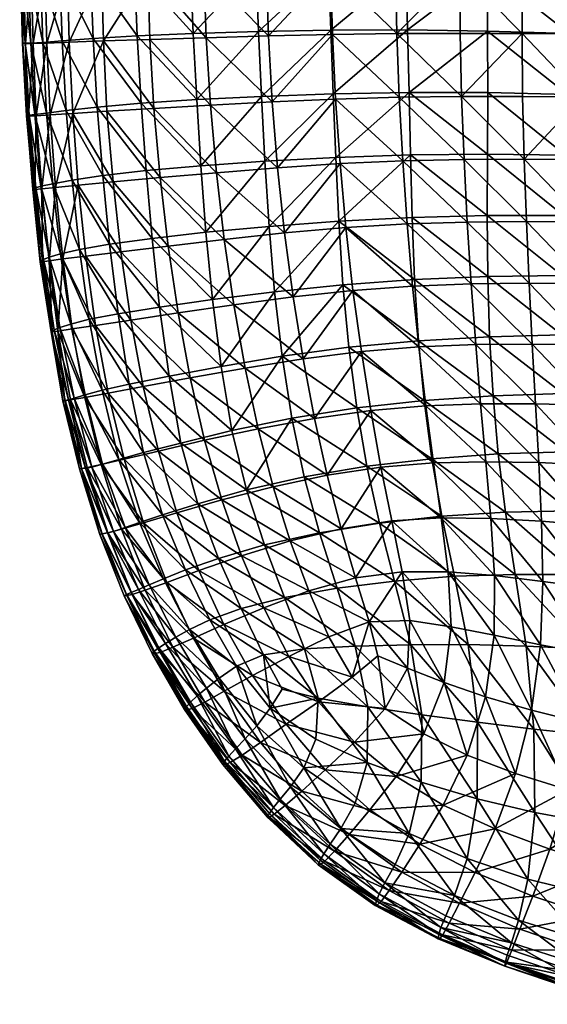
# Model space of a CAD drawing. Header units: inches. Extents: x -51.7 to 3.5, y -12.5 to 12.3.
# Tile 1 of 71: x -51.7 to -46, y -11.9 to -1.3. Entities that reach past the tile are written whole.
import ezdxf

# ---------------------------------------------------------------- set-up
doc = ezdxf.new("R2010")
doc.units = ezdxf.units.IN
doc.header["$MEASUREMENT"] = 0
doc.layers.add('AFUCH-3-STUP', color=5, linetype='Continuous')

msp = doc.modelspace()

# ---------------------------------------------------------------- meshes
at = {"layer": 'AFUCH-3-STUP'}
mesh = msp.add_polyface(dxfattribs=at)
corners = [(-50.784, -0.803, 16.572), (-50.287, -0.795, 16.716), (-50.29, -0.064, 16.72), (-49.685, -0.787, 16.861), (-50.264, -1.529, 16.715), (-49.66, -1.511, 16.861), (-50.764, -1.546, 16.571), (-50.784, -0.064, 16.572), (-51.15, -0.065, 16.438), (-51.15, -0.809, 16.436), (-51.131, -1.56, 16.434), (-51.392, -0.067, 16.295), (-51.39, -0.814, 16.294), (-51.37, -1.569, 16.291), (-51.542, -0.069, 16.133), (-51.538, -0.816, 16.129), (-51.517, -1.574, 16.126), (-51.623, -0.071, 15.912), (-51.619, -0.816, 15.908), (-51.6, -1.574, 15.904), (-51.661, -0.071, 15.637), (-51.644, -0.815, 15.629), (-51.626, -1.571, 15.622), (-51.66, -0.07, 15.344), (-51.652, -0.813, 15.338), (-51.631, -1.57, 15.33), (-51.642, -0.069, 15.079), (-51.628, -0.814, 15.075), (-51.602, -1.57, 15.066), (-51.581, -0.068, 14.855), (-51.567, -0.814, 14.854), (-51.541, -1.569, 14.846), (-51.454, -0.066, 14.677), (-51.439, -0.812, 14.677), (-51.413, -1.562, 14.671), (-51.244, -0.063, 14.522), (-51.232, -0.803, 14.519), (-51.205, -1.546, 14.512), (-50.4, -1.492, 14.196), (-49.8, -1.466, 14.039), (-49.763, -2.174, 14.031), (-50.431, -0.772, 14.204), (-49.831, -0.758, 14.046), (-50.45, -0.051, 14.209), (-50.901, -0.789, 14.363), (-50.872, -1.521, 14.356), (-50.917, -0.058, 14.367)]
mesh.append_faces([[corners[k] for k in face] for face in [(0, 1, 2), (2, 1, 3), (1, 4, 5), (1, 0, 6), (6, 4, 1), (9, 0, 7), (10, 6, 0), (17, 20, 21), (18, 21, 22), (20, 23, 24), (24, 21, 20), (21, 24, 25), (25, 22, 21), (27, 24, 23), (28, 25, 24), (38, 39, 40), (39, 38, 41), (41, 42, 39), (42, 41, 43), (36, 44, 45), (41, 44, 46), (44, 41, 38), (38, 45, 44)]], dxfattribs={"vtx0": -1, "vtx1": -1, "vtx2": -1})
mesh.append_faces([[corners[k] for k in face] for face in [(7, 8, 9), (0, 9, 10), (8, 11, 12), (12, 9, 8), (9, 12, 13), (13, 10, 9), (11, 14, 15), (15, 12, 11), (12, 15, 16), (16, 13, 12), (14, 17, 18), (18, 15, 14), (15, 18, 19), (19, 16, 15), (21, 18, 17), (22, 19, 18), (23, 26, 27), (24, 27, 28), (26, 29, 30), (30, 27, 26), (27, 30, 31), (31, 28, 27), (29, 32, 33), (33, 30, 29), (30, 33, 34), (34, 31, 30), (32, 35, 36), (36, 33, 32), (33, 36, 37), (37, 34, 33), (44, 36, 35), (45, 37, 36)]], dxfattribs={"vtx0": -1, "vtx2": -1})
mesh = msp.add_polyface(dxfattribs=at)
corners = [(-49.66, -1.511, 16.861), (-49.685, -0.787, 16.861), (-50.287, -0.795, 16.716), (-48.226, -2.862, 17.122), (-48.896, -2.906, 16.994), (-48.821, -3.606, 16.991), (-49.552, -2.96, 16.862), (-48.275, -2.17, 17.126), (-48.955, -2.2, 16.996), (-49.617, -2.236, 16.862), (-50.222, -2.27, 16.72), (-48.308, -1.475, 17.124), (-48.995, -1.491, 16.996), (-50.264, -1.529, 16.715), (-48.329, -0.779, 17.123), (-49.02, -0.782, 16.998), (-48.331, -0.085, 17.121), (-49.026, -0.074, 16.997), (-49.691, -0.067, 16.861), (-47.627, -0.096, 17.22), (-47.631, -0.78, 17.225), (-46.941, -0.785, 17.288), (-47.508, -3.508, 17.207), (-47.555, -2.831, 17.211), (-47.593, -2.149, 17.216), (-47.618, -1.465, 17.223), (-49.665, -3.599, 14.011), (-49.719, -2.884, 14.021), (-49.032, -2.836, 13.869), (-50.306, -2.937, 14.177), (-48.988, -3.535, 13.86), (-48.272, -2.796, 13.726), (-48.24, -3.479, 13.72), (-47.471, -2.769, 13.59), (-49.763, -2.174, 14.031), (-49.068, -2.14, 13.876), (-48.3, -2.113, 13.731), (-47.486, -2.098, 13.593), (-49.8, -1.466, 14.039), (-49.1, -1.445, 13.883), (-48.326, -1.43, 13.736), (-47.502, -1.428, 13.596), (-49.831, -0.758, 14.046), (-49.13, -0.749, 13.89), (-48.35, -0.747, 13.74), (-47.516, -0.757, 13.6), (-49.149, -0.052, 13.894), (-48.365, -0.064, 13.744), (-47.526, -0.085, 13.602)]
mesh.append_faces([[corners[k] for k in face] for face in [(0, 1, 2), (3, 4, 5), (5, 4, 6), (4, 3, 7), (7, 8, 4), (4, 8, 9), (9, 6, 4), (6, 9, 10), (8, 7, 11), (11, 12, 8), (8, 12, 0), (0, 9, 8), (9, 0, 13), (12, 11, 14), (14, 15, 12), (12, 15, 1), (1, 0, 12), (15, 14, 16), (16, 17, 15), (18, 1, 15), (19, 20, 21), (19, 16, 14), (14, 20, 19), (22, 23, 3), (23, 24, 7), (7, 3, 23), (24, 25, 11), (11, 7, 24), (25, 20, 14), (14, 11, 25), (26, 27, 28), (29, 27, 26), (30, 28, 31), (32, 31, 33), (27, 34, 35), (35, 28, 27), (28, 35, 36), (36, 31, 28), (31, 36, 37), (37, 33, 31), (34, 38, 39), (39, 35, 34), (35, 39, 40), (40, 36, 35), (36, 40, 41), (41, 37, 36), (38, 42, 43), (43, 39, 38), (39, 43, 44), (44, 40, 39), (40, 44, 45), (45, 41, 40), (46, 43, 42), (47, 44, 43), (48, 45, 44)]], dxfattribs={"vtx0": -1, "vtx1": -1, "vtx2": -1})
mesh = msp.add_polyface(dxfattribs=at)
corners = [(-45.627, -2.144, 17.372), (-45.618, -2.816, 17.36), (-44.991, -2.818, 17.39), (-45.603, -3.485, 17.348), (-45.627, -1.47, 17.382), (-44.994, -2.146, 17.404), (-46.275, -1.467, 17.336), (-46.269, -2.142, 17.33), (-46.251, -2.814, 17.322), (-45.62, -0.796, 17.387), (-44.991, -1.472, 17.416), (-46.272, -0.791, 17.341), (-46.941, -0.785, 17.288), (-46.938, -1.464, 17.285), (-46.923, -2.142, 17.281), (-45.607, -0.122, 17.391), (-44.982, -0.799, 17.422), (-46.259, -0.115, 17.346), (-46.932, -0.106, 17.292), (-47.627, -0.096, 17.22), (-47.631, -0.78, 17.225), (-47.618, -1.465, 17.223), (-44.98, -2.807, 13.266), (-45.81, -2.77, 13.364), (-45.788, -2.119, 13.361), (-44.944, -2.163, 13.259), (-45.77, -1.467, 13.36), (-44.911, -1.517, 13.253), (-45.755, -0.815, 13.358), (-44.882, -0.868, 13.249), (-45.745, -0.16, 13.357), (-45.831, -3.418, 13.366), (-46.648, -3.418, 13.472), (-46.646, -2.759, 13.472), (-46.643, -2.099, 13.472), (-46.644, -1.44, 13.472), (-46.646, -0.78, 13.472), (-47.454, -3.439, 13.588), (-47.471, -2.769, 13.59), (-47.486, -2.098, 13.593), (-46.228, -3.484, 17.312), (-46.896, -2.817, 17.274), (-46.862, -3.489, 17.267), (-47.555, -2.831, 17.211), (-47.593, -2.149, 17.216), (-47.502, -1.428, 13.596), (-47.516, -0.757, 13.6), (-47.526, -0.085, 13.602), (-46.647, -0.117, 13.473)]
mesh.append_faces([[corners[k] for k in face] for face in [(0, 1, 2), (2, 1, 3), (4, 0, 5), (0, 4, 6), (6, 7, 0), (0, 7, 8), (8, 1, 0), (9, 4, 10), (4, 9, 11), (11, 6, 4), (6, 11, 12), (12, 13, 6), (6, 13, 14), (14, 7, 6), (15, 9, 16), (9, 15, 17), (17, 11, 9), (11, 17, 18), (18, 12, 11), (12, 18, 19), (12, 20, 21), (21, 13, 12), (22, 23, 24), (25, 24, 26), (27, 26, 28), (29, 28, 30), (31, 32, 33), (33, 23, 31), (23, 33, 34), (34, 24, 23), (24, 34, 35), (35, 26, 24), (26, 35, 36), (36, 28, 26), (32, 37, 38), (38, 33, 32), (33, 38, 39), (39, 34, 33), (3, 1, 8), (40, 8, 41), (42, 41, 43), (8, 7, 14), (14, 41, 8), (41, 14, 44), (44, 43, 41), (14, 13, 21), (21, 44, 14), (39, 45, 35), (35, 34, 39), (45, 46, 36), (36, 35, 45), (46, 47, 48), (48, 36, 46), (36, 48, 30), (30, 28, 36)]], dxfattribs={"vtx0": -1, "vtx1": -1, "vtx2": -1})
mesh = msp.add_polyface(dxfattribs=at)
corners = [(-50.764, -1.546, 16.571), (-51.131, -1.56, 16.434), (-51.092, -2.323, 16.43), (-50.725, -2.299, 16.575), (-50.222, -2.27, 16.72), (-50.264, -1.529, 16.715), (-51.37, -1.569, 16.291), (-51.335, -2.34, 16.29), (-51.276, -3.117, 16.283), (-51.034, -3.092, 16.43), (-50.66, -3.057, 16.571), (-51.517, -1.574, 16.126), (-51.483, -2.35, 16.123), (-51.423, -3.133, 16.112), (-51.6, -1.574, 15.904), (-51.566, -2.353, 15.897), (-51.5, -3.14, 15.878), (-51.626, -1.571, 15.622), (-51.586, -2.351, 15.612), (-51.52, -3.139, 15.596), (-51.631, -1.57, 15.33), (-51.588, -2.348, 15.32), (-51.517, -3.133, 15.31), (-51.602, -1.57, 15.066), (-51.558, -2.343, 15.057), (-51.489, -3.122, 15.055), (-51.541, -1.569, 14.846), (-51.497, -2.335, 14.839), (-51.433, -3.104, 14.835), (-51.413, -1.562, 14.671), (-51.372, -2.319, 14.662), (-51.307, -3.077, 14.655), (-51.205, -1.546, 14.512), (-51.163, -2.292, 14.502), (-51.099, -3.038, 14.495), (-50.155, -3.012, 16.719), (-49.552, -2.96, 16.862), (-49.617, -2.236, 16.862), (-49.719, -2.884, 14.021), (-50.306, -2.937, 14.177), (-50.359, -2.213, 14.185), (-49.763, -2.174, 14.031), (-50.4, -1.492, 14.196), (-50.872, -1.521, 14.356), (-50.83, -2.255, 14.344), (-50.771, -2.99, 14.333)]
mesh.append_faces([[corners[k] for k in face] for face in [(2, 3, 0), (0, 3, 4), (4, 5, 0), (10, 3, 2), (14, 17, 18), (15, 18, 19), (17, 20, 21), (21, 18, 17), (18, 21, 22), (22, 19, 18), (24, 21, 20), (25, 22, 21), (4, 35, 36), (35, 4, 3), (3, 10, 35), (5, 4, 37), (38, 39, 40), (40, 41, 38), (41, 40, 42), (32, 43, 44), (33, 44, 45), (43, 42, 40), (40, 44, 43), (44, 40, 39), (39, 45, 44)]], dxfattribs={"vtx0": -1, "vtx1": -1, "vtx2": -1})
mesh.append_faces([[corners[k] for k in face] for face in [(0, 1, 2), (1, 6, 7), (7, 2, 1), (2, 7, 8), (8, 9, 2), (6, 11, 12), (12, 7, 6), (7, 12, 13), (13, 8, 7), (11, 14, 15), (15, 12, 11), (12, 15, 16), (18, 15, 14), (20, 23, 24), (21, 24, 25), (23, 26, 27), (27, 24, 23), (24, 27, 28), (28, 25, 24), (26, 29, 30), (30, 27, 26), (27, 30, 31), (31, 28, 27), (29, 32, 33), (33, 30, 29), (30, 33, 34), (34, 31, 30), (44, 33, 32), (45, 34, 33)]], dxfattribs={"vtx0": -1, "vtx2": -1})
mesh.append_faces([[corners[k] for k in face] for face in [(2, 9, 10)]], dxfattribs={"vtx1": -1, "vtx2": -1})
mesh = msp.add_polyface(dxfattribs=at)
corners = [(-51.034, -3.092, 16.43), (-50.953, -3.854, 16.429), (-50.575, -3.807, 16.573), (-50.66, -3.057, 16.571), (-51.276, -3.117, 16.283), (-51.197, -3.885, 16.277), (-51.423, -3.133, 16.112), (-51.346, -3.906, 16.1), (-51.251, -4.66, 16.089), (-51.097, -4.636, 16.275), (-50.848, -4.598, 16.43), (-51.5, -3.14, 15.878), (-51.483, -2.35, 16.123), (-51.416, -3.915, 15.855), (-51.314, -4.668, 15.831), (-51.52, -3.139, 15.596), (-51.566, -2.353, 15.897), (-51.44, -3.915, 15.575), (-51.323, -4.667, 15.554), (-51.517, -3.133, 15.31), (-51.438, -3.908, 15.302), (-51.323, -4.662, 15.298), (-51.489, -3.122, 15.055), (-51.407, -3.891, 15.057), (-51.291, -4.647, 15.062), (-51.433, -3.104, 14.835), (-51.344, -3.866, 14.836), (-51.232, -4.622, 14.834), (-51.307, -3.077, 14.655), (-51.225, -3.83, 14.646), (-51.112, -4.583, 14.639), (-49.961, -4.463, 16.721), (-50.068, -3.746, 16.72), (-50.469, -4.54, 16.578), (-50.155, -3.012, 16.719), (-49.467, -3.676, 16.861), (-49.594, -4.321, 14.005), (-50.162, -4.403, 14.16), (-50.242, -3.665, 14.168), (-49.665, -3.599, 14.011), (-50.306, -2.937, 14.177), (-51.099, -3.038, 14.495), (-51.02, -3.782, 14.484), (-50.916, -4.532, 14.472), (-50.771, -2.99, 14.333), (-50.698, -3.727, 14.322), (-50.606, -4.473, 14.313)]
mesh.append_faces([[corners[k] for k in face] for face in [(2, 3, 0), (11, 15, 17), (13, 17, 18), (15, 19, 20), (20, 17, 15), (17, 20, 21), (23, 20, 19), (20, 23, 24), (24, 21, 20), (27, 24, 23), (31, 32, 2), (2, 33, 31), (33, 2, 1), (34, 32, 35), (32, 34, 3), (3, 2, 32), (36, 37, 38), (39, 38, 40), (41, 44, 45), (42, 45, 46), (44, 40, 38), (38, 45, 44), (45, 38, 37), (37, 46, 45)]], dxfattribs={"vtx0": -1, "vtx1": -1, "vtx2": -1})
mesh.append_faces([[corners[k] for k in face] for face in [(0, 4, 5), (5, 1, 0), (4, 6, 7), (7, 5, 4), (5, 7, 8), (8, 9, 5), (11, 6, 12), (6, 11, 13), (13, 7, 6), (7, 13, 14), (14, 8, 7), (15, 11, 16), (17, 13, 11), (19, 22, 23), (22, 25, 26), (26, 23, 22), (23, 26, 27), (25, 28, 29), (29, 26, 25), (26, 29, 30), (30, 27, 26), (28, 41, 42), (42, 29, 28), (29, 42, 43), (43, 30, 29), (45, 42, 41), (46, 43, 42)]], dxfattribs={"vtx0": -1, "vtx2": -1})
mesh.append_faces([[corners[k] for k in face] for face in [(0, 1, 2), (5, 9, 10), (10, 1, 5), (1, 10, 33)]], dxfattribs={"vtx1": -1, "vtx2": -1})
mesh = msp.add_polyface(dxfattribs=at)
corners = [(-47.898, -5.511, 17.083), (-48.5, -5.596, 16.972), (-48.363, -6.206, 16.956), (-49.104, -5.708, 16.849), (-47.998, -4.877, 17.096), (-48.621, -4.956, 16.981), (-49.245, -5.055, 16.856), (-49.833, -5.16, 16.718), (-49.679, -5.831, 16.713), (-48.088, -4.222, 17.11), (-48.729, -4.292, 16.988), (-49.365, -4.376, 16.861), (-49.961, -4.463, 16.721), (-48.164, -3.548, 17.116), (-48.821, -3.606, 16.991), (-49.467, -3.676, 16.861), (-50.068, -3.746, 16.72), (-48.226, -2.862, 17.122), (-49.552, -2.96, 16.862), (-50.155, -3.012, 16.719), (-47.241, -6.028, 13.609), (-47.939, -6.109, 13.721), (-48.046, -5.483, 13.716), (-47.323, -5.405, 13.597), (-48.131, -4.833, 13.713), (-47.385, -4.764, 13.588), (-48.195, -4.161, 13.714), (-47.427, -4.106, 13.586), (-48.24, -3.479, 13.72), (-47.454, -3.439, 13.588), (-48.742, -5.592, 13.849), (-48.847, -4.928, 13.85), (-47.306, -5.46, 17.17), (-47.382, -4.827, 17.186), (-47.451, -4.175, 17.2), (-47.508, -3.508, 17.207), (-49.385, -5.726, 13.995), (-49.502, -5.038, 13.999), (-49.932, -5.861, 14.151), (-50.058, -5.144, 14.156), (-49.594, -4.321, 14.005), (-48.928, -4.236, 13.852), (-50.162, -4.403, 14.16), (-49.665, -3.599, 14.011), (-48.988, -3.535, 13.86), (-50.242, -3.665, 14.168), (-49.032, -2.836, 13.869), (-48.272, -2.796, 13.726), (-47.471, -2.769, 13.59)]
mesh.append_faces([[corners[k] for k in face] for face in [(0, 1, 2), (2, 1, 3), (1, 0, 4), (4, 5, 1), (1, 5, 6), (6, 3, 1), (3, 6, 7), (7, 8, 3), (5, 4, 9), (9, 10, 5), (5, 10, 11), (11, 6, 5), (6, 11, 12), (12, 7, 6), (10, 9, 13), (13, 14, 10), (10, 14, 15), (15, 11, 10), (11, 15, 16), (16, 12, 11), (14, 13, 17), (18, 15, 14), (15, 18, 19), (20, 21, 22), (23, 22, 24), (25, 24, 26), (26, 27, 25), (27, 26, 28), (28, 29, 27), (30, 22, 21), (22, 30, 31), (31, 24, 22), (4, 0, 32), (33, 34, 9), (9, 4, 33), (34, 35, 13), (13, 9, 34), (17, 13, 35), (36, 37, 31), (31, 30, 36), (36, 38, 39), (39, 37, 36), (37, 40, 41), (41, 31, 37), (42, 40, 37), (31, 41, 26), (26, 24, 31), (40, 43, 44), (44, 41, 40), (45, 43, 40), (41, 44, 28), (28, 26, 41), (46, 44, 43), (47, 28, 44), (48, 29, 28)]], dxfattribs={"vtx0": -1, "vtx1": -1, "vtx2": -1})
mesh = msp.add_polyface(dxfattribs=at)
corners = [(-45.086, -5.962, 13.335), (-45.811, -5.953, 13.418), (-45.839, -5.328, 13.396), (-45.087, -5.337, 13.312), (-45.85, -4.698, 13.384), (-45.074, -4.71, 13.295), (-45.846, -4.061, 13.374), (-45.049, -4.079, 13.285), (-45.831, -3.418, 13.366), (-45.017, -3.445, 13.274), (-45.81, -2.77, 13.364), (-46.53, -5.976, 13.507), (-46.586, -5.353, 13.495), (-46.623, -4.719, 13.482), (-46.642, -4.072, 13.474), (-46.648, -3.418, 13.472), (-47.241, -6.028, 13.609), (-47.323, -5.405, 13.597), (-47.385, -4.764, 13.588), (-47.427, -4.106, 13.586), (-47.454, -3.439, 13.588), (-48.046, -5.483, 13.716), (-48.131, -4.833, 13.713), (-45.518, -6.096, 17.264), (-45.54, -5.452, 17.291), (-46.131, -5.439, 17.264), (-46.096, -6.07, 17.24), (-46.719, -5.44, 17.228), (-46.664, -6.06, 17.206), (-47.306, -5.46, 17.17), (-47.225, -6.072, 17.143), (-47.898, -5.511, 17.083), (-45.565, -4.804, 17.314), (-44.945, -5.472, 17.308), (-46.168, -4.798, 17.282), (-46.772, -4.803, 17.244), (-47.382, -4.827, 17.186), (-47.998, -4.877, 17.096), (-45.586, -4.148, 17.335), (-44.961, -4.815, 17.333), (-46.2, -4.146, 17.3), (-46.821, -4.152, 17.258), (-47.451, -4.175, 17.2), (-45.603, -3.485, 17.348), (-44.975, -4.154, 17.353), (-46.228, -3.484, 17.312), (-46.862, -3.489, 17.267), (-47.508, -3.508, 17.207), (-46.251, -2.814, 17.322), (-46.896, -2.817, 17.274), (-47.555, -2.831, 17.211)]
mesh.append_faces([[corners[k] for k in face] for face in [(0, 1, 2), (3, 2, 4), (5, 4, 6), (7, 6, 8), (9, 8, 10), (1, 11, 12), (12, 2, 1), (2, 12, 13), (13, 4, 2), (4, 13, 14), (14, 6, 4), (6, 14, 15), (15, 8, 6), (11, 16, 17), (17, 12, 11), (12, 17, 18), (18, 13, 12), (13, 18, 19), (19, 14, 13), (14, 19, 20), (20, 15, 14), (21, 17, 16), (22, 18, 17), (23, 24, 25), (25, 26, 23), (26, 25, 27), (27, 28, 26), (28, 27, 29), (29, 30, 28), (30, 29, 31), (32, 24, 33), (24, 32, 34), (34, 25, 24), (25, 34, 35), (35, 27, 25), (27, 35, 36), (36, 29, 27), (29, 36, 37), (38, 32, 39), (32, 38, 40), (40, 34, 32), (34, 40, 41), (41, 35, 34), (35, 41, 42), (42, 36, 35), (43, 38, 44), (38, 43, 45), (45, 40, 38), (40, 45, 46), (46, 41, 40), (41, 46, 47), (47, 42, 41), (48, 45, 43), (49, 46, 45), (50, 47, 46)]], dxfattribs={"vtx0": -1, "vtx1": -1, "vtx2": -1})
mesh = msp.add_polyface(dxfattribs=at)
corners = [(-51.251, -4.66, 16.089), (-51.314, -4.668, 15.831), (-51.178, -5.406, 15.812), (-51.117, -5.397, 16.067), (-50.963, -5.371, 16.27), (-51.097, -4.636, 16.275), (-50.939, -6.123, 16.06), (-50.788, -6.091, 16.265), (-50.997, -6.132, 15.804), (-51.323, -4.667, 15.554), (-51.416, -3.915, 15.855), (-51.198, -5.408, 15.537), (-51.021, -6.137, 15.528), (-51.323, -4.662, 15.298), (-51.44, -3.915, 15.575), (-51.173, -5.402, 15.286), (-50.998, -6.135, 15.27), (-51.291, -4.647, 15.062), (-51.136, -5.395, 15.054), (-50.954, -6.131, 15.031), (-51.232, -4.622, 14.834), (-51.076, -5.378, 14.828), (-50.889, -6.119, 14.804), (-51.112, -4.583, 14.639), (-50.958, -5.343, 14.631), (-50.772, -6.086, 14.611), (-49.679, -5.831, 16.713), (-49.833, -5.16, 16.718), (-50.337, -5.254, 16.575), (-50.173, -5.947, 16.571), (-50.713, -5.325, 16.428), (-50.542, -6.034, 16.424), (-49.961, -4.463, 16.721), (-50.469, -4.54, 16.578), (-50.848, -4.598, 16.43), (-49.502, -5.038, 13.999), (-50.058, -5.144, 14.156), (-50.162, -4.403, 14.16), (-50.916, -4.532, 14.472), (-50.775, -5.292, 14.467), (-50.597, -6.035, 14.457), (-50.606, -4.473, 14.313), (-50.487, -5.228, 14.309), (-50.334, -5.962, 14.303), (-49.932, -5.861, 14.151)]
mesh.append_faces([[corners[k] for k in face] for face in [(1, 9, 11), (2, 11, 12), (13, 9, 14), (9, 13, 15), (15, 11, 9), (11, 15, 16), (13, 17, 18), (18, 15, 13), (15, 18, 19), (19, 16, 15), (21, 18, 17), (22, 19, 18), (26, 27, 28), (28, 29, 26), (29, 28, 30), (27, 32, 33), (33, 28, 27), (28, 33, 34), (35, 36, 37), (38, 41, 42), (39, 42, 43), (41, 37, 36), (36, 42, 41), (42, 36, 44), (44, 43, 42)]], dxfattribs={"vtx0": -1, "vtx1": -1, "vtx2": -1})
mesh.append_faces([[corners[k] for k in face] for face in [(0, 1, 2), (2, 3, 0), (3, 2, 8), (8, 6, 3), (9, 1, 10), (11, 2, 1), (12, 8, 2), (17, 20, 21), (18, 21, 22), (20, 23, 24), (24, 21, 20), (21, 24, 25), (25, 22, 21), (23, 38, 39), (39, 24, 23), (24, 39, 40), (40, 25, 24), (42, 39, 38), (43, 40, 39)]], dxfattribs={"vtx0": -1, "vtx2": -1})
mesh.append_faces([[corners[k] for k in face] for face in [(0, 3, 4), (4, 5, 0), (3, 6, 7), (7, 4, 3), (30, 31, 29), (31, 30, 4), (4, 7, 31), (34, 30, 28), (30, 34, 5), (5, 4, 30)]], dxfattribs={"vtx1": -1, "vtx2": -1})
mesh = msp.add_polyface(dxfattribs=at)
corners = [(-50.997, -6.132, 15.804), (-50.775, -6.835, 15.805), (-50.717, -6.825, 16.057), (-50.939, -6.123, 16.06), (-51.021, -6.137, 15.528), (-50.801, -6.84, 15.528), (-50.998, -6.135, 15.27), (-51.198, -5.408, 15.537), (-50.779, -6.835, 15.257), (-50.517, -7.485, 15.25), (-50.513, -7.496, 15.808), (-50.954, -6.131, 15.031), (-50.72, -6.822, 15.009), (-50.465, -7.464, 14.988), (-50.889, -6.119, 14.804), (-50.654, -6.809, 14.776), (-50.386, -7.431, 14.754), (-49.495, -6.471, 16.705), (-49.284, -7.07, 16.695), (-48.76, -6.911, 16.822), (-49.975, -6.608, 16.566), (-49.74, -7.229, 16.559), (-50.332, -6.715, 16.419), (-50.084, -7.355, 16.414), (-50.571, -6.786, 16.26), (-50.315, -7.439, 16.257), (-50.455, -7.485, 16.056), (-48.942, -6.329, 16.837), (-49.104, -5.708, 16.849), (-49.679, -5.831, 16.713), (-50.173, -5.947, 16.571), (-50.542, -6.034, 16.424), (-50.788, -6.091, 16.265), (-49.038, -6.954, 13.996), (-49.529, -7.098, 14.139), (-49.751, -6.512, 14.146), (-49.229, -6.363, 13.995), (-49.932, -5.861, 14.151), (-49.385, -5.726, 13.995), (-50.772, -6.086, 14.611), (-50.531, -6.768, 14.598), (-50.274, -7.383, 14.568), (-50.597, -6.035, 14.457), (-50.376, -6.714, 14.441), (-50.12, -7.316, 14.428), (-50.334, -5.962, 14.303), (-50.131, -6.63, 14.294), (-49.885, -7.22, 14.282)]
mesh.append_faces([[corners[k] for k in face] for face in [(0, 4, 5), (6, 4, 7), (4, 6, 8), (8, 5, 4), (5, 8, 9), (6, 11, 12), (12, 8, 6), (8, 12, 13), (15, 12, 11), (16, 13, 12), (17, 18, 19), (18, 17, 20), (20, 21, 18), (21, 20, 22), (27, 28, 29), (29, 17, 27), (17, 29, 30), (30, 20, 17), (20, 30, 31), (33, 34, 35), (35, 36, 33), (36, 35, 37), (37, 38, 36), (42, 45, 46), (43, 46, 47), (45, 37, 35), (35, 46, 45), (46, 35, 34), (34, 47, 46)]], dxfattribs={"vtx0": -1, "vtx1": -1, "vtx2": -1})
mesh.append_faces([[corners[k] for k in face] for face in [(5, 1, 0), (11, 14, 15), (12, 15, 16), (14, 39, 40), (40, 15, 14), (15, 40, 41), (41, 16, 15), (39, 42, 43), (43, 40, 39), (40, 43, 44), (44, 41, 40), (46, 43, 42), (47, 44, 43)]], dxfattribs={"vtx0": -1, "vtx2": -1})
mesh.append_faces([[corners[k] for k in face] for face in [(0, 1, 2), (2, 3, 0), (10, 1, 5), (22, 23, 21), (23, 22, 24), (24, 25, 23), (25, 24, 2), (26, 2, 1), (31, 22, 20), (22, 31, 32), (32, 24, 22), (24, 32, 3), (3, 2, 24)]], dxfattribs={"vtx1": -1, "vtx2": -1})
mesh = msp.add_polyface(dxfattribs=at)
corners = [(-47.742, -8.708, 16.78), (-47.505, -8.274, 16.88), (-47.822, -8.145, 16.853), (-48.095, -8.373, 16.775), (-48.347, -7.938, 16.787), (-48.775, -8.149, 16.675), (-48.457, -8.636, 16.668), (-47.916, -7.778, 16.882), (-49.164, -8.356, 16.549), (-47.477, -7.766, 16.949), (-47.559, -7.241, 16.997), (-48.059, -7.306, 16.91), (-48.561, -7.447, 16.805), (-49.045, -7.627, 16.685), (-49.471, -7.808, 16.553), (-47.672, -6.695, 17.029), (-48.214, -6.779, 16.935), (-48.76, -6.911, 16.822), (-49.284, -7.07, 16.695), (-47.789, -6.119, 17.062), (-48.363, -6.206, 16.956), (-48.942, -6.329, 16.837), (-49.495, -6.471, 16.705), (-47.898, -5.511, 17.083), (-49.104, -5.708, 16.849), (-48.974, -8.704, 14.239), (-49.335, -8.255, 14.267), (-49.047, -8.131, 14.142), (-48.848, -8.502, 14.154), (-48.065, -8.039, 13.902), (-47.469, -8.024, 13.799), (-47.351, -8.775, 13.882), (-48.259, -7.417, 13.872), (-47.641, -7.343, 13.759), (-48.448, -6.822, 13.86), (-47.804, -6.72, 13.736), (-48.61, -6.221, 13.851), (-47.939, -6.109, 13.721), (-48.742, -5.592, 13.849), (-47.928, -8.691, 13.97), (-48.462, -8.599, 14.069), (-48.608, -8.07, 14.021), (-48.821, -7.516, 14.001), (-49.038, -6.954, 13.996), (-49.229, -6.363, 13.995), (-49.285, -7.634, 14.136), (-47.225, -6.072, 17.143), (-49.529, -7.098, 14.139), (-49.385, -5.726, 13.995)]
mesh.append_faces([[corners[k] for k in face] for face in [(0, 1, 2), (2, 3, 0), (3, 4, 5), (5, 6, 3), (3, 2, 7), (7, 4, 3), (6, 5, 8), (7, 9, 10), (10, 11, 7), (7, 2, 1), (1, 9, 7), (7, 11, 12), (12, 4, 7), (4, 12, 13), (13, 5, 4), (5, 13, 14), (11, 10, 15), (15, 16, 11), (11, 16, 17), (17, 12, 11), (12, 17, 18), (18, 13, 12), (16, 15, 19), (19, 20, 16), (16, 20, 21), (21, 17, 16), (17, 21, 22), (20, 19, 23), (24, 21, 20), (25, 26, 27), (27, 28, 25), (29, 30, 31), (30, 29, 32), (32, 33, 30), (33, 32, 34), (34, 35, 33), (35, 34, 36), (36, 37, 35), (37, 36, 38), (39, 40, 41), (41, 29, 39), (29, 41, 42), (42, 32, 29), (32, 42, 43), (43, 34, 32), (34, 43, 44), (44, 36, 34), (40, 28, 27), (27, 41, 40), (41, 27, 45), (45, 42, 41), (23, 19, 46), (47, 43, 42), (44, 48, 38), (38, 36, 44)]], dxfattribs={"vtx0": -1, "vtx1": -1, "vtx2": -1})
mesh = msp.add_polyface(dxfattribs=at)
corners = [(-44.982, -8.108, 13.495), (-45.609, -8.069, 13.561), (-45.692, -7.272, 13.487), (-45.033, -7.295, 13.41), (-45.762, -6.587, 13.445), (-45.069, -6.6, 13.365), (-45.811, -5.953, 13.418), (-46.232, -8.04, 13.631), (-45.539, -8.996, 13.693), (-46.348, -7.27, 13.565), (-46.451, -6.601, 13.534), (-46.53, -5.976, 13.507), (-46.853, -8.023, 13.708), (-46.148, -8.93, 13.747), (-46.999, -7.289, 13.655), (-47.134, -6.645, 13.626), (-47.241, -6.028, 13.609), (-47.469, -8.024, 13.799), (-46.754, -8.855, 13.807), (-47.641, -7.343, 13.759), (-47.804, -6.72, 13.736), (-47.939, -6.109, 13.721), (-45.632, -8.861, 16.97), (-45.541, -8.125, 17.086), (-46.079, -8.024, 17.072), (-46.173, -8.726, 16.959), (-46.575, -7.923, 17.044), (-46.667, -8.583, 16.938), (-47.035, -7.832, 17.002), (-47.11, -8.43, 16.912), (-47.477, -7.766, 16.949), (-47.505, -8.274, 16.88), (-45.506, -7.417, 17.172), (-46.053, -7.345, 17.158), (-46.571, -7.283, 17.118), (-47.066, -7.242, 17.064), (-47.559, -7.241, 16.997), (-45.504, -6.744, 17.221), (-46.066, -6.699, 17.207), (-46.61, -6.668, 17.168), (-47.141, -6.663, 17.108), (-47.672, -6.695, 17.029), (-45.518, -6.096, 17.264), (-46.096, -6.07, 17.24), (-46.664, -6.06, 17.206), (-47.225, -6.072, 17.143), (-47.789, -6.119, 17.062)]
mesh.append_faces([[corners[k] for k in face] for face in [(0, 1, 2), (3, 2, 4), (5, 4, 6), (7, 1, 8), (1, 7, 9), (9, 2, 1), (2, 9, 10), (10, 4, 2), (4, 10, 11), (11, 6, 4), (12, 7, 13), (7, 12, 14), (14, 9, 7), (9, 14, 15), (15, 10, 9), (10, 15, 16), (16, 11, 10), (17, 12, 18), (12, 17, 19), (19, 14, 12), (14, 19, 20), (20, 15, 14), (15, 20, 21), (21, 16, 15), (22, 23, 24), (25, 24, 26), (26, 27, 25), (27, 26, 28), (28, 29, 27), (29, 28, 30), (30, 31, 29), (23, 32, 33), (33, 24, 23), (24, 33, 34), (34, 26, 24), (26, 34, 35), (35, 28, 26), (28, 35, 36), (36, 30, 28), (32, 37, 38), (38, 33, 32), (33, 38, 39), (39, 34, 33), (34, 39, 40), (40, 35, 34), (35, 40, 41), (41, 36, 35), (37, 42, 43), (43, 38, 37), (38, 43, 44), (44, 39, 38), (39, 44, 45), (45, 40, 39), (40, 45, 46), (46, 41, 40)]], dxfattribs={"vtx0": -1, "vtx1": -1, "vtx2": -1})
mesh = msp.add_polyface(dxfattribs=at)
corners = [(-50.517, -7.485, 15.25), (-50.541, -7.499, 15.531), (-50.801, -6.84, 15.528), (-50.513, -7.496, 15.808), (-50.241, -8.117, 15.535), (-50.215, -8.12, 15.813), (-50.22, -8.094, 15.247), (-50.465, -7.464, 14.988), (-50.779, -6.835, 15.257), (-50.169, -8.059, 14.974), (-49.874, -8.688, 15.241), (-49.893, -8.718, 15.538), (-49.829, -8.64, 14.96), (-50.386, -7.431, 14.754), (-50.096, -8.01, 14.733), (-49.759, -8.574, 14.717), (-49.471, -7.808, 16.553), (-49.164, -8.356, 16.549), (-48.775, -8.149, 16.675), (-49.797, -7.954, 16.412), (-49.467, -8.524, 16.412), (-50.019, -8.052, 16.256), (-49.677, -8.64, 16.258), (-50.156, -8.107, 16.057), (-49.812, -8.708, 16.061), (-49.869, -8.723, 15.817), (-49.045, -7.627, 16.685), (-49.284, -7.07, 16.695), (-49.74, -7.229, 16.559), (-50.084, -7.355, 16.414), (-50.315, -7.439, 16.257), (-50.455, -7.485, 16.056), (-50.717, -6.825, 16.057), (-50.775, -6.835, 15.805), (-48.821, -7.516, 14.001), (-49.285, -7.634, 14.136), (-49.529, -7.098, 14.139), (-50.274, -7.383, 14.568), (-49.987, -7.943, 14.55), (-49.657, -8.491, 14.531), (-50.12, -7.316, 14.428), (-49.842, -7.862, 14.409), (-49.523, -8.384, 14.394), (-49.885, -7.22, 14.282), (-49.622, -7.756, 14.273), (-49.335, -8.255, 14.267), (-49.047, -8.131, 14.142)]
mesh.append_faces([[corners[k] for k in face] for face in [(0, 1, 2), (2, 1, 3), (1, 4, 5), (1, 0, 6), (6, 4, 1), (7, 0, 8), (0, 7, 9), (9, 6, 0), (6, 10, 11), (11, 4, 6), (6, 9, 12), (12, 10, 6), (14, 9, 7), (15, 12, 9), (16, 17, 18), (17, 16, 19), (26, 27, 28), (28, 16, 26), (16, 28, 29), (34, 35, 36), (40, 43, 44), (41, 44, 45), (43, 36, 35), (35, 44, 43), (44, 35, 46), (46, 45, 44)]], dxfattribs={"vtx0": -1, "vtx1": -1, "vtx2": -1})
mesh.append_faces([[corners[k] for k in face] for face in [(7, 13, 14), (9, 14, 15), (13, 37, 38), (38, 14, 13), (14, 38, 39), (39, 15, 14), (37, 40, 41), (41, 38, 37), (38, 41, 42), (42, 39, 38), (44, 41, 40), (45, 42, 41)]], dxfattribs={"vtx0": -1, "vtx2": -1})
mesh.append_faces([[corners[k] for k in face] for face in [(5, 3, 1), (19, 20, 17), (20, 19, 21), (21, 22, 20), (22, 21, 23), (23, 24, 22), (24, 23, 5), (25, 5, 4), (29, 19, 16), (19, 29, 30), (30, 21, 19), (21, 30, 31), (31, 23, 21), (23, 31, 3), (3, 5, 23), (32, 31, 30), (33, 3, 31)]], dxfattribs={"vtx1": -1, "vtx2": -1})
mesh = msp.add_polyface(dxfattribs=at)
corners = [(-45.196, -9.733, 16.842), (-45.784, -9.58, 16.838), (-45.976, -10.218, 16.692), (-45.369, -10.401, 16.692), (-45.632, -8.861, 16.97), (-46.16, -10.723, 16.545), (-45.53, -10.931, 16.542), (-46.344, -9.406, 16.824), (-46.564, -10, 16.681), (-46.173, -8.726, 16.959), (-46.778, -10.467, 16.537), (-46.945, -10.798, 16.398), (-46.863, -9.211, 16.815), (-47.121, -9.746, 16.681), (-46.667, -8.583, 16.938), (-47.371, -10.165, 16.545), (-47.564, -10.464, 16.403), (-47.699, -10.663, 16.245), (-47.327, -8.981, 16.793), (-47.623, -9.439, 16.67), (-47.11, -8.43, 16.912), (-47.907, -9.797, 16.538), (-47.505, -8.274, 16.88), (-47.742, -8.708, 16.78), (-47.146, -11.058, 14.822), (-47.807, -10.697, 14.854), (-47.745, -10.579, 14.598), (-47.635, -10.381, 14.391), (-46.998, -10.714, 14.367), (-47.092, -10.932, 14.577), (-44.926, -9.055, 13.645), (-45.539, -8.996, 13.693), (-45.609, -8.069, 13.561), (-45.562, -10.699, 14.12), (-46.212, -10.539, 14.143), (-46.138, -9.825, 13.929), (-45.517, -9.939, 13.894), (-46.148, -8.93, 13.747), (-46.232, -8.04, 13.631), (-46.312, -10.981, 14.352), (-46.864, -10.319, 14.169), (-46.757, -9.677, 13.971), (-46.754, -8.855, 13.807), (-46.853, -8.023, 13.708), (-47.486, -10.048, 14.198), (-47.358, -9.498, 14.022), (-47.351, -8.775, 13.882), (-47.469, -8.024, 13.799), (-47.928, -8.691, 13.97), (-45.541, -8.125, 17.086), (-45.057, -8.985, 16.98), (-46.079, -8.024, 17.072)]
mesh.append_faces([[corners[k] for k in face] for face in [(0, 1, 2), (2, 3, 0), (4, 1, 0), (3, 2, 5), (5, 6, 3), (1, 7, 8), (8, 2, 1), (1, 4, 9), (9, 7, 1), (2, 8, 10), (10, 5, 2), (5, 10, 11), (7, 12, 13), (13, 8, 7), (7, 9, 14), (14, 12, 7), (8, 13, 15), (15, 10, 8), (10, 15, 16), (12, 18, 19), (19, 13, 12), (12, 14, 20), (20, 18, 12), (13, 19, 21), (21, 15, 13), (18, 20, 22), (22, 23, 18), (30, 31, 32), (33, 34, 35), (35, 36, 33), (36, 35, 37), (37, 31, 36), (31, 37, 38), (40, 34, 39), (34, 40, 41), (41, 35, 34), (35, 41, 42), (42, 37, 35), (37, 42, 43), (44, 40, 28), (40, 44, 45), (45, 41, 40), (41, 45, 46), (46, 42, 41), (42, 46, 47), (48, 46, 45), (49, 4, 50), (51, 9, 4)]], dxfattribs={"vtx0": -1, "vtx1": -1, "vtx2": -1})
mesh.append_faces([[corners[k] for k in face] for face in [(26, 27, 28), (28, 29, 26)]], dxfattribs={"vtx0": -1, "vtx2": -1})
mesh.append_faces([[corners[k] for k in face] for face in [(16, 11, 10), (11, 16, 17), (24, 25, 26), (39, 28, 40), (28, 27, 44)]], dxfattribs={"vtx1": -1, "vtx2": -1})
mesh = msp.add_polyface(dxfattribs=at)
corners = [(-47.327, -8.981, 16.793), (-47.742, -8.708, 16.78), (-48.07, -9.07, 16.668), (-47.623, -9.439, 16.67), (-48.385, -9.366, 16.538), (-48.095, -8.373, 16.775), (-48.457, -8.636, 16.668), (-48.804, -8.878, 16.544), (-49.081, -9.074, 16.41), (-48.637, -9.595, 16.408), (-49.276, -9.208, 16.257), (-48.815, -9.75, 16.255), (-49.403, -9.288, 16.06), (-48.931, -9.844, 16.056), (-49.458, -9.311, 15.816), (-48.981, -9.873, 15.808), (-49.483, -9.309, 15.534), (-49.004, -9.874, 15.521), (-49.464, -9.275, 15.23), (-49.164, -8.356, 16.549), (-49.467, -8.524, 16.412), (-49.677, -8.64, 16.258), (-49.812, -8.708, 16.061), (-49.869, -8.723, 15.817), (-49.893, -8.718, 15.538), (-49.874, -8.688, 15.241), (-49.829, -8.64, 14.96), (-49.418, -9.219, 14.94), (-48.939, -9.772, 14.914), (-50.215, -8.12, 15.813), (-50.241, -8.117, 15.535), (-49.349, -9.142, 14.691), (-48.868, -9.683, 14.657), (-49.245, -9.034, 14.501), (-48.756, -9.548, 14.456), (-49.118, -8.893, 14.355), (-48.615, -9.346, 14.297), (-48.974, -8.704, 14.239), (-48.487, -9.036, 14.163), (-47.935, -9.288, 14.086), (-48.065, -9.726, 14.24), (-49.759, -8.574, 14.717), (-49.657, -8.491, 14.531), (-49.523, -8.384, 14.394), (-49.335, -8.255, 14.267), (-48.848, -8.502, 14.154), (-48.462, -8.599, 14.069), (-47.358, -9.498, 14.022), (-47.928, -8.691, 13.97), (-47.351, -8.775, 13.882), (-48.065, -8.039, 13.902)]
mesh.append_faces([[corners[k] for k in face] for face in [(0, 1, 2), (2, 3, 0), (3, 2, 4), (1, 5, 6), (6, 2, 1), (2, 6, 7), (7, 4, 2), (4, 7, 8), (17, 16, 18), (19, 7, 6), (7, 19, 20), (24, 16, 14), (16, 24, 25), (25, 18, 16), (18, 25, 26), (26, 27, 18), (18, 27, 28), (30, 24, 23), (28, 27, 31), (35, 36, 34), (36, 35, 37), (37, 38, 36), (36, 38, 39), (39, 40, 36), (27, 26, 41), (43, 35, 33), (35, 43, 44), (44, 37, 35), (37, 45, 46), (46, 38, 37), (47, 39, 48), (49, 48, 50), (39, 38, 46), (46, 48, 39)]], dxfattribs={"vtx0": -1, "vtx1": -1, "vtx2": -1})
mesh.append_faces([[corners[k] for k in face] for face in [(8, 9, 4), (9, 8, 10), (11, 10, 12), (13, 12, 14), (15, 14, 16), (20, 8, 7), (8, 20, 21), (21, 10, 8), (10, 21, 22), (22, 12, 10), (12, 22, 23), (23, 14, 12), (14, 23, 24), (29, 23, 22), (32, 31, 33), (33, 34, 32), (34, 33, 35), (41, 31, 27), (31, 41, 42), (42, 33, 31), (33, 42, 43)]], dxfattribs={"vtx1": -1, "vtx2": -1})
mesh = msp.add_polyface(dxfattribs=at)
corners = [(-47.126, -11.136, 16.017), (-47.786, -10.78, 16.033), (-47.827, -10.818, 15.764), (-47.371, -10.165, 16.545), (-47.907, -9.797, 16.538), (-48.13, -10.062, 16.404), (-47.564, -10.464, 16.403), (-48.286, -10.239, 16.249), (-47.699, -10.663, 16.245), (-48.388, -10.345, 16.045), (-48.434, -10.379, 15.79), (-48.46, -10.386, 15.495), (-47.849, -10.824, 15.455), (-47.175, -11.181, 15.416), (-48.385, -9.366, 16.538), (-47.623, -9.439, 16.67), (-48.637, -9.595, 16.408), (-48.815, -9.75, 16.255), (-48.931, -9.844, 16.056), (-48.981, -9.873, 15.808), (-49.004, -9.874, 15.521), (-48.44, -10.337, 15.183), (-47.836, -10.771, 15.146), (-48.984, -9.834, 15.211), (-49.276, -9.208, 16.257), (-49.403, -9.288, 16.06), (-49.458, -9.311, 15.816), (-49.483, -9.309, 15.534), (-49.464, -9.275, 15.23), (-48.939, -9.772, 14.914), (-47.169, -11.133, 15.106), (-47.807, -10.697, 14.854), (-48.402, -10.269, 14.886), (-48.333, -10.164, 14.624), (-47.745, -10.579, 14.598), (-48.217, -9.996, 14.416), (-47.635, -10.381, 14.391), (-48.868, -9.683, 14.657), (-48.756, -9.548, 14.456), (-48.615, -9.346, 14.297), (-48.065, -9.726, 14.24), (-47.486, -10.048, 14.198), (-49.349, -9.142, 14.691), (-47.935, -9.288, 14.086), (-47.358, -9.498, 14.022)]
mesh.append_faces([[corners[k] for k in face] for face in [(3, 4, 5), (11, 12, 2), (2, 12, 13), (14, 4, 15), (4, 14, 16), (20, 11, 10), (22, 12, 11), (11, 20, 23), (23, 21, 11), (27, 20, 19), (28, 23, 20), (29, 23, 28), (13, 12, 22), (21, 23, 29), (39, 40, 35), (35, 40, 41), (41, 40, 43), (43, 44, 41)]], dxfattribs={"vtx0": -1, "vtx1": -1, "vtx2": -1})
mesh.append_faces([[corners[k] for k in face] for face in [(11, 21, 22), (41, 36, 35)]], dxfattribs={"vtx0": -1, "vtx2": -1})
mesh.append_faces([[corners[k] for k in face] for face in [(0, 1, 2), (5, 6, 3), (6, 5, 7), (7, 8, 6), (8, 7, 9), (9, 1, 8), (1, 9, 10), (10, 2, 1), (2, 10, 11), (16, 5, 4), (5, 16, 17), (17, 7, 5), (7, 17, 18), (18, 9, 7), (9, 18, 19), (19, 10, 9), (10, 19, 20), (24, 17, 16), (25, 18, 17), (26, 19, 18), (30, 22, 31), (22, 21, 32), (32, 31, 22), (31, 32, 33), (33, 34, 31), (34, 33, 35), (35, 36, 34), (29, 32, 21), (32, 29, 37), (37, 33, 32), (33, 37, 38), (38, 35, 33), (35, 38, 39), (42, 37, 29)]], dxfattribs={"vtx1": -1, "vtx2": -1})
mesh = msp.add_polyface(dxfattribs=at)
corners = [(-44.897, -11.102, 16.538), (-45.53, -10.931, 16.542), (-45.646, -11.298, 16.388), (-45.002, -11.48, 16.386), (-45.717, -11.53, 16.216), (-46.16, -10.723, 16.545), (-46.298, -11.075, 16.395), (-46.386, -11.301, 16.23), (-46.437, -11.432, 16), (-45.754, -11.656, 15.975), (-45.103, -11.843, 15.959), (-46.945, -10.798, 16.398), (-47.057, -11.012, 16.237), (-47.126, -11.136, 16.017), (-46.457, -11.474, 15.699), (-45.767, -11.7, 15.659), (-47.158, -11.177, 15.735), (-47.699, -10.663, 16.245), (-47.786, -10.78, 16.033), (-47.827, -10.818, 15.764), (-47.175, -11.181, 15.416), (-45.115, -11.883, 15.631), (-45.762, -11.708, 15.331), (-46.46, -11.475, 15.372), (-46.456, -11.436, 15.063), (-45.754, -11.669, 15.032), (-45.108, -11.849, 15.023), (-47.169, -11.133, 15.106), (-47.146, -11.058, 14.822), (-46.434, -11.357, 14.788), (-45.738, -11.592, 14.765), (-47.836, -10.771, 15.146), (-47.807, -10.697, 14.854), (-47.745, -10.579, 14.598), (-47.092, -10.932, 14.577), (-46.389, -11.223, 14.555), (-45.094, -11.773, 14.761), (-45.698, -11.446, 14.541), (-45.06, -11.62, 14.536), (-45.638, -11.191, 14.34), (-45.004, -11.352, 14.331), (-45.562, -10.699, 14.12), (-46.312, -10.981, 14.352), (-46.212, -10.539, 14.143), (-46.998, -10.714, 14.367)]
mesh.append_faces([[corners[k] for k in face] for face in [(0, 1, 2), (1, 5, 6), (8, 14, 15), (16, 14, 8), (21, 15, 22), (15, 14, 23), (23, 22, 15), (22, 23, 24), (14, 16, 20), (20, 23, 14), (23, 20, 27), (43, 41, 39)]], dxfattribs={"vtx0": -1, "vtx1": -1, "vtx2": -1})
mesh.append_faces([[corners[k] for k in face] for face in [(4, 9, 10), (15, 9, 8), (20, 16, 19), (22, 25, 26), (24, 29, 30), (30, 25, 24), (28, 34, 35), (35, 29, 28)]], dxfattribs={"vtx0": -1, "vtx2": -1})
mesh.append_faces([[corners[k] for k in face] for face in [(3, 2, 4), (6, 2, 1), (2, 6, 7), (7, 4, 2), (4, 7, 8), (8, 9, 4), (11, 6, 5), (6, 11, 12), (12, 7, 6), (7, 12, 13), (13, 8, 7), (8, 13, 16), (17, 12, 11), (12, 17, 18), (18, 13, 12), (19, 16, 13), (10, 9, 15), (24, 25, 22), (27, 24, 23), (24, 27, 28), (28, 29, 24), (31, 27, 20), (32, 28, 27), (33, 34, 28), (26, 25, 30), (36, 30, 37), (38, 37, 39), (40, 39, 41), (30, 29, 35), (35, 37, 30), (37, 35, 42), (42, 39, 37), (39, 42, 43), (35, 34, 44), (44, 42, 35)]], dxfattribs={"vtx1": -1, "vtx2": -1})

doc.saveas('drawing.dxf')
